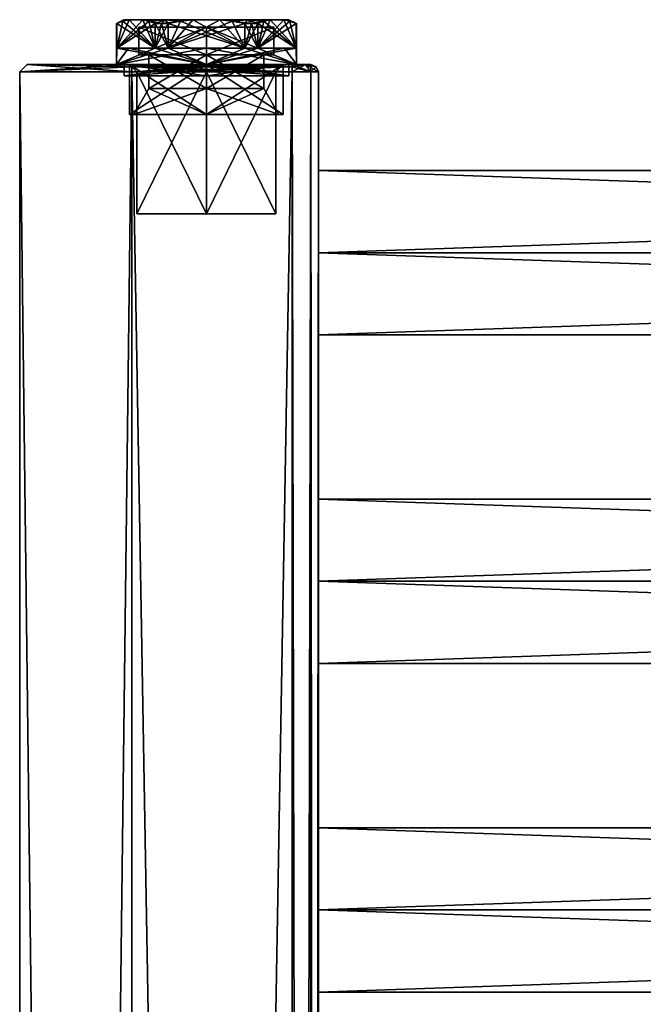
# Model space of a CAD drawing. Extents: x -200 to 200, y -702 to 625.
# Tile 210 of 256: x -200 to -116, y 493 to 625. Entities that reach past the tile are written whole.
import ezdxf

# ---------------------------------------------------------------- set-up
doc = ezdxf.new("R2010")
doc.units = 0
doc.header["$LTSCALE"] = 4.479492
for name, color, linetype in [('5200', 7, 'CONTINUOUS'), ('5201', 7, 'CONTINUOUS'), ('5202', 7, 'CONTINUOUS'), ('5203', 7, 'CONTINUOUS'), ('5204', 7, 'CONTINUOUS'), ('5205', 7, 'CONTINUOUS'), ('5206', 7, 'CONTINUOUS'), ('5207', 7, 'CONTINUOUS'), ('5208', 7, 'CONTINUOUS'), ('5209', 7, 'CONTINUOUS'), ('5210', 7, 'CONTINUOUS'), ('5211', 7, 'CONTINUOUS'), ('5212', 7, 'CONTINUOUS'), ('5213', 7, 'CONTINUOUS'), ('5214', 7, 'CONTINUOUS'), ('5215', 7, 'CONTINUOUS'), ('5216', 7, 'CONTINUOUS'), ('5217', 7, 'CONTINUOUS'), ('5218', 7, 'CONTINUOUS'), ('5219', 7, 'CONTINUOUS'), ('5220', 7, 'CONTINUOUS'), ('5221', 7, 'CONTINUOUS'), ('5222', 7, 'CONTINUOUS'), ('5223', 7, 'CONTINUOUS'), ('5224', 7, 'CONTINUOUS'), ('5225', 7, 'CONTINUOUS'), ('5226', 7, 'CONTINUOUS'), ('863', 7, 'CONTINUOUS'), ('864', 7, 'CONTINUOUS'), ('875', 7, 'CONTINUOUS'), ('876', 7, 'CONTINUOUS'), ('877', 7, 'CONTINUOUS'), ('878', 7, 'CONTINUOUS'), ('879', 7, 'CONTINUOUS'), ('880', 7, 'CONTINUOUS'), ('906', 7, 'CONTINUOUS'), ('907', 7, 'CONTINUOUS'), ('908', 7, 'CONTINUOUS'), ('909', 7, 'CONTINUOUS'), ('910', 7, 'CONTINUOUS'), ('911', 7, 'CONTINUOUS'), ('912', 7, 'CONTINUOUS'), ('913', 7, 'CONTINUOUS'), ('917', 7, 'CONTINUOUS'), ('918', 7, 'CONTINUOUS'), ('919', 7, 'CONTINUOUS'), ('953', 7, 'CONTINUOUS'), ('954', 7, 'CONTINUOUS'), ('955', 7, 'CONTINUOUS'), ('956', 7, 'CONTINUOUS'), ('957', 7, 'CONTINUOUS')]:
    doc.layers.add(name, color=color, linetype=linetype)

msp = doc.modelspace()

# ---------------------------------------------------------------- linework, layer by layer
at = {"layer": '5200', "color": 7, "linetype": 'CONTINUOUS'}
for points in [[(-175, 616, 7.7), (-182.7, 616), (-175, 620.5, 7.7), (-175, 616, 7.7)], [(-175, 620.5, 7.7), (-182.7, 616), (-182.7, 620.5), (-175, 620.5, 7.7)], [(-167.3, 616), (-175, 616, 7.7), (-167.3, 620.5), (-167.3, 616)], [(-167.3, 620.5), (-175, 616, 7.7), (-175, 620.5, 7.7), (-167.3, 620.5)]]:
    msp.add_3dface(points, dxfattribs=at)
at = {"layer": '5201', "color": 7, "linetype": 'CONTINUOUS'}
for points in [[(-185.28, 612.5), (-175, 612.5, -10.28), (-184.7, 612.5), (-185.28, 612.5)], [(-175, 612.5, 10.28), (-185.28, 612.5), (-175, 612.5, 9.7), (-175, 612.5, 10.28)], [(-185.28, 612.5), (-184.7, 612.5), (-175, 612.5, 9.7), (-185.28, 612.5)], [(-184.7, 612.5), (-175, 612.5, -10.28), (-175, 612.5, -9.7), (-184.7, 612.5)], [(-175, 612.5, -10.28), (-164.72, 612.5), (-175, 612.5, -9.7), (-175, 612.5, -10.28)], [(-164.72, 612.5), (-175, 612.5, 10.28), (-165.3, 612.5), (-164.72, 612.5)], [(-175, 612.5, -9.7), (-164.72, 612.5), (-165.3, 612.5), (-175, 612.5, -9.7)], [(-165.3, 612.5), (-175, 612.5, 10.28), (-175, 612.5, 9.7), (-165.3, 612.5)]]:
    msp.add_3dface(points, dxfattribs=at)
at = {"layer": '5202', "color": 7, "linetype": 'CONTINUOUS'}
for points in [[(-185.28, 612.5), (-175, 612.5, 10.28), (-185.28, 619.2), (-185.28, 612.5)], [(-185.28, 619.2), (-175, 612.5, 10.28), (-175, 619.2, 10.28), (-185.28, 619.2)], [(-175, 619.2, 10.28), (-164.72, 612.5), (-164.72, 619.2), (-175, 619.2, 10.28)], [(-175, 612.5, 10.28), (-164.72, 612.5), (-175, 619.2, 10.28), (-175, 612.5, 10.28)]]:
    msp.add_3dface(points, dxfattribs=at)
at = {"layer": '5203', "color": 7, "linetype": 'CONTINUOUS'}
for points in [[(-187.05, 619.2), (-175, 619.2, 10.28), (-175, 619.2, 12.05), (-187.05, 619.2)], [(-175, 619.2, -12.05), (-185.28, 619.2), (-187.05, 619.2), (-175, 619.2, -12.05)], [(-185.28, 619.2), (-175, 619.2, 10.28), (-187.05, 619.2), (-185.28, 619.2)], [(-185.28, 619.2), (-175, 619.2, -12.05), (-175, 619.2, -10.28), (-185.28, 619.2)], [(-175, 619.2, -12.05), (-162.95, 619.2), (-175, 619.2, -10.28), (-175, 619.2, -12.05)], [(-162.95, 619.2), (-164.72, 619.2), (-175, 619.2, -10.28), (-162.95, 619.2)], [(-164.72, 619.2), (-162.95, 619.2), (-175, 619.2, 12.05), (-164.72, 619.2)], [(-175, 619.2, 10.28), (-164.72, 619.2), (-175, 619.2, 12.05), (-175, 619.2, 10.28)]]:
    msp.add_3dface(points, dxfattribs=at)
at = {"layer": '5204', "color": 7, "linetype": 'CONTINUOUS'}
for points in [[(-187.04, 624.7, 0.5), (-187.05, 624.7), (-187.01, 621.4, 1), (-187.04, 624.7, 0.5)], [(-187.05, 624.7), (-187.05, 619.2), (-187.01, 621.4, 1), (-187.05, 624.7)], [(-187.01, 624.7, 1), (-187.04, 624.7, 0.5), (-187.01, 621.4, 1), (-187.01, 624.7, 1)], [(-181.87, 624.7, 9.9), (-181.87, 621.4, 9.9), (-180.14, 621.4, 10.9), (-181.87, 624.7, 9.9)], [(-181.03, 624.7, 10.44), (-181.87, 624.7, 9.9), (-180.14, 621.4, 10.9), (-181.03, 624.7, 10.44)], [(-180.14, 624.7, 10.9), (-181.03, 624.7, 10.44), (-180.14, 621.4, 10.9), (-180.14, 624.7, 10.9)], [(-168.97, 624.7, 10.44), (-169.86, 624.7, 10.9), (-168.13, 621.4, 9.9), (-168.97, 624.7, 10.44)], [(-169.86, 624.7, 10.9), (-169.86, 621.4, 10.9), (-168.13, 621.4, 9.9), (-169.86, 624.7, 10.9)], [(-168.13, 624.7, 9.9), (-168.97, 624.7, 10.44), (-168.13, 621.4, 9.9), (-168.13, 624.7, 9.9)], [(-162.99, 624.7, 1), (-162.95, 619.2), (-162.96, 624.7, 0.5), (-162.99, 624.7, 1)], [(-162.99, 621.4, 1), (-162.95, 619.2), (-162.99, 624.7, 1), (-162.99, 621.4, 1)], [(-162.95, 619.2), (-162.95, 624.7), (-162.96, 624.7, 0.5), (-162.95, 619.2)], [(-187.05, 619.2), (-175, 619.2, 12.05), (-187.01, 621.4, 1), (-187.05, 619.2)], [(-187.01, 621.4, 1), (-175, 619.2, 12.05), (-185.44, 621.4, 6.03), (-187.01, 621.4, 1)], [(-185.44, 621.4, 6.03), (-175, 619.2, 12.05), (-181.87, 621.4, 9.9), (-185.44, 621.4, 6.03)], [(-181.87, 621.4, 9.9), (-175, 619.2, 12.05), (-180.14, 621.4, 10.9), (-181.87, 621.4, 9.9)], [(-180.14, 621.4, 10.9), (-175, 619.2, 12.05), (-175, 621.4, 12.05), (-180.14, 621.4, 10.9)], [(-175, 621.4, 12.05), (-162.95, 619.2), (-169.86, 621.4, 10.9), (-175, 621.4, 12.05)], [(-175, 619.2, 12.05), (-162.95, 619.2), (-175, 621.4, 12.05), (-175, 619.2, 12.05)], [(-169.86, 621.4, 10.9), (-162.95, 619.2), (-168.13, 621.4, 9.9), (-169.86, 621.4, 10.9)], [(-168.13, 621.4, 9.9), (-162.95, 619.2), (-164.56, 621.4, 6.03), (-168.13, 621.4, 9.9)], [(-164.56, 621.4, 6.03), (-162.95, 619.2), (-162.99, 621.4, 1), (-164.56, 621.4, 6.03)]]:
    msp.add_3dface(points, dxfattribs=at)
at = {"layer": '5205', "color": 7, "linetype": 'CONTINUOUS'}
for points in [[(-186.05, 625.2), (-185.35, 625.2, 3.88), (-185.35, 625.2, -3.88), (-186.05, 625.2)], [(-185.35, 625.2, 3.88), (-183.53, 625.2, 7.02), (-185.35, 625.2, -3.88), (-185.35, 625.2, 3.88)], [(-185.35, 625.2, -3.88), (-183.53, 625.2, 7.02), (-183.53, 625.2, -7.02), (-185.35, 625.2, -3.88)], [(-183.53, 625.2, 7.02), (-180.52, 625.2, 9.57), (-183.53, 625.2, -7.02), (-183.53, 625.2, 7.02)], [(-183.53, 625.2, -7.02), (-180.52, 625.2, 9.57), (-180.52, 625.2, -9.57), (-183.53, 625.2, -7.02)], [(-180.52, 625.2, -9.57), (-176.81, 625.2, 10.9), (-176.81, 625.2, -10.9), (-180.52, 625.2, -9.57)], [(-180.52, 625.2, 9.57), (-176.81, 625.2, 10.9), (-180.52, 625.2, -9.57), (-180.52, 625.2, 9.57)], [(-176.81, 625.2, -10.9), (-173.19, 625.2, 10.9), (-173.19, 625.2, -10.9), (-176.81, 625.2, -10.9)], [(-176.81, 625.2, 10.9), (-173.19, 625.2, 10.9), (-176.81, 625.2, -10.9), (-176.81, 625.2, 10.9)], [(-173.19, 625.2, 10.9), (-169.48, 625.2, 9.57), (-173.19, 625.2, -10.9), (-173.19, 625.2, 10.9)], [(-173.19, 625.2, -10.9), (-169.48, 625.2, 9.57), (-169.48, 625.2, -9.57), (-173.19, 625.2, -10.9)], [(-169.48, 625.2, 9.57), (-166.47, 625.2, 7.02), (-169.48, 625.2, -9.57), (-169.48, 625.2, 9.57)], [(-169.48, 625.2, -9.57), (-166.47, 625.2, 7.02), (-166.47, 625.2, -7.02), (-169.48, 625.2, -9.57)], [(-166.47, 625.2, 7.02), (-164.65, 625.2, 3.88), (-166.47, 625.2, -7.02), (-166.47, 625.2, 7.02)], [(-166.47, 625.2, -7.02), (-164.65, 625.2, 3.88), (-164.65, 625.2, -3.88), (-166.47, 625.2, -7.02)], [(-164.65, 625.2, -3.88), (-164.65, 625.2, 3.88), (-163.95, 625.2), (-164.65, 625.2, -3.88)]]:
    msp.add_3dface(points, dxfattribs=at)
at = {"layer": '5206', "color": 7, "linetype": 'CONTINUOUS'}
for points in [[(-175, 624.2, -9.05), (-165.95, 624.2), (-184.05, 624.2), (-175, 624.2, -9.05)], [(-184.05, 624.2), (-165.95, 624.2), (-175, 624.2, 9.05), (-184.05, 624.2)]]:
    msp.add_3dface(points, dxfattribs=at)
at = {"layer": '5207', "color": 7, "linetype": 'CONTINUOUS'}
for points in [[(-182.7, 620.5), (-182.7, 616), (-175, 616, -7.7), (-182.7, 620.5)], [(-175, 620.5, -7.7), (-182.7, 620.5), (-175, 616, -7.7), (-175, 620.5, -7.7)], [(-167.3, 616), (-175, 620.5, -7.7), (-175, 616, -7.7), (-167.3, 616)], [(-167.3, 616), (-167.3, 620.5), (-175, 620.5, -7.7), (-167.3, 616)]]:
    msp.add_3dface(points, dxfattribs=at)
at = {"layer": '5208', "color": 7, "linetype": 'CONTINUOUS'}
for points in [[(-175, 612.5, -10.28), (-185.28, 612.5), (-175, 619.2, -10.28), (-175, 612.5, -10.28)], [(-185.28, 612.5), (-185.28, 619.2), (-175, 619.2, -10.28), (-185.28, 612.5)], [(-164.72, 619.2), (-175, 612.5, -10.28), (-175, 619.2, -10.28), (-164.72, 619.2)], [(-164.72, 612.5), (-175, 612.5, -10.28), (-164.72, 619.2), (-164.72, 612.5)]]:
    msp.add_3dface(points, dxfattribs=at)
at = {"layer": '5209', "color": 7, "linetype": 'CONTINUOUS'}
for points in [[(-187.05, 619.2), (-187.05, 624.7), (-187.04, 624.7, -0.5), (-187.05, 619.2)], [(-187.01, 621.4, -1), (-187.05, 619.2), (-187.01, 624.7, -1), (-187.01, 621.4, -1)], [(-187.01, 624.7, -1), (-187.05, 619.2), (-187.04, 624.7, -0.5), (-187.01, 624.7, -1)], [(-181.03, 624.7, -10.44), (-180.14, 624.7, -10.9), (-181.87, 621.4, -9.9), (-181.03, 624.7, -10.44)], [(-181.87, 624.7, -9.9), (-181.03, 624.7, -10.44), (-181.87, 621.4, -9.9), (-181.87, 624.7, -9.9)], [(-180.14, 624.7, -10.9), (-180.14, 621.4, -10.9), (-181.87, 621.4, -9.9), (-180.14, 624.7, -10.9)], [(-169.86, 624.7, -10.9), (-168.97, 624.7, -10.44), (-169.86, 621.4, -10.9), (-169.86, 624.7, -10.9)], [(-168.97, 624.7, -10.44), (-168.13, 624.7, -9.9), (-169.86, 621.4, -10.9), (-168.97, 624.7, -10.44)], [(-168.13, 624.7, -9.9), (-168.13, 621.4, -9.9), (-169.86, 621.4, -10.9), (-168.13, 624.7, -9.9)], [(-162.96, 624.7, -0.5), (-162.95, 624.7), (-162.99, 621.4, -1), (-162.96, 624.7, -0.5)], [(-162.95, 624.7), (-162.95, 619.2), (-162.99, 621.4, -1), (-162.95, 624.7)], [(-162.99, 624.7, -1), (-162.96, 624.7, -0.5), (-162.99, 621.4, -1), (-162.99, 624.7, -1)], [(-175, 619.2, -12.05), (-187.05, 619.2), (-175, 621.4, -12.05), (-175, 619.2, -12.05)], [(-185.44, 621.4, -6.03), (-187.05, 619.2), (-187.01, 621.4, -1), (-185.44, 621.4, -6.03)], [(-181.87, 621.4, -9.9), (-187.05, 619.2), (-185.44, 621.4, -6.03), (-181.87, 621.4, -9.9)], [(-180.14, 621.4, -10.9), (-187.05, 619.2), (-181.87, 621.4, -9.9), (-180.14, 621.4, -10.9)], [(-175, 621.4, -12.05), (-187.05, 619.2), (-180.14, 621.4, -10.9), (-175, 621.4, -12.05)], [(-169.86, 621.4, -10.9), (-175, 619.2, -12.05), (-175, 621.4, -12.05), (-169.86, 621.4, -10.9)], [(-168.13, 621.4, -9.9), (-175, 619.2, -12.05), (-169.86, 621.4, -10.9), (-168.13, 621.4, -9.9)], [(-164.56, 621.4, -6.03), (-175, 619.2, -12.05), (-168.13, 621.4, -9.9), (-164.56, 621.4, -6.03)], [(-162.99, 621.4, -1), (-175, 619.2, -12.05), (-164.56, 621.4, -6.03), (-162.99, 621.4, -1)], [(-162.95, 619.2), (-175, 619.2, -12.05), (-162.99, 621.4, -1), (-162.95, 619.2)]]:
    msp.add_3dface(points, dxfattribs=at)
at = {"layer": '5210', "color": 7, "linetype": 'CONTINUOUS'}
for points in [[(-187.01, 621.4, 1), (-185.44, 621.4, 6.03), (-181.87, 621.4, 9.9), (-187.01, 621.4, 1)], [(-181.87, 621.4, -9.9), (-185.44, 621.4, -6.03), (-187.01, 621.4, -1), (-181.87, 621.4, -9.9)], [(-180.14, 621.4, 10.9), (-175, 621.4, 12.05), (-169.86, 621.4, 10.9), (-180.14, 621.4, 10.9)], [(-169.86, 621.4, -10.9), (-175, 621.4, -12.05), (-180.14, 621.4, -10.9), (-169.86, 621.4, -10.9)], [(-162.99, 621.4, -1), (-164.56, 621.4, -6.03), (-168.13, 621.4, -9.9), (-162.99, 621.4, -1)], [(-168.13, 621.4, 9.9), (-164.56, 621.4, 6.03), (-162.99, 621.4, 1), (-168.13, 621.4, 9.9)]]:
    msp.add_3dface(points, dxfattribs=at)
at = {"layer": '5211', "color": 7, "linetype": 'CONTINUOUS'}
for points in [[(-176.81, 625.2, -10.9), (-173.19, 625.2, -10.9), (-180.14, 621.4, -10.9), (-176.81, 625.2, -10.9)], [(-176.81, 625.2, -10.9), (-180.14, 621.4, -10.9), (-178.47, 625.01, -10.9), (-176.81, 625.2, -10.9)], [(-180.14, 621.4, -10.9), (-173.19, 625.2, -10.9), (-171.53, 625.01, -10.9), (-180.14, 621.4, -10.9)], [(-180.14, 621.4, -10.9), (-180.14, 624.7, -10.9), (-178.47, 625.01, -10.9), (-180.14, 621.4, -10.9)], [(-169.86, 624.7, -10.9), (-180.14, 621.4, -10.9), (-171.53, 625.01, -10.9), (-169.86, 624.7, -10.9)], [(-169.86, 624.7, -10.9), (-169.86, 621.4, -10.9), (-180.14, 621.4, -10.9), (-169.86, 624.7, -10.9)]]:
    msp.add_3dface(points, dxfattribs=at)
at = {"layer": '5212', "color": 7, "linetype": 'CONTINUOUS'}
for points in [[(-166.47, 625.2, -7.02), (-164.65, 625.2, -3.88), (-168.13, 621.4, -9.9), (-166.47, 625.2, -7.02)], [(-168.13, 621.4, -9.9), (-164.65, 625.2, -3.88), (-163.83, 625.01, -2.45), (-168.13, 621.4, -9.9)], [(-166.47, 625.2, -7.02), (-168.13, 621.4, -9.9), (-167.29, 625.01, -8.45), (-166.47, 625.2, -7.02)], [(-162.99, 624.7, -1), (-168.13, 621.4, -9.9), (-163.83, 625.01, -2.45), (-162.99, 624.7, -1)], [(-168.13, 621.4, -9.9), (-168.13, 624.7, -9.9), (-167.29, 625.01, -8.45), (-168.13, 621.4, -9.9)], [(-162.99, 624.7, -1), (-162.99, 621.4, -1), (-168.13, 621.4, -9.9), (-162.99, 624.7, -1)]]:
    msp.add_3dface(points, dxfattribs=at)
at = {"layer": '5213', "color": 7, "linetype": 'CONTINUOUS'}
for points in [[(-168.13, 624.7, 9.9), (-162.99, 621.4, 1), (-167.29, 625.01, 8.45), (-168.13, 624.7, 9.9)], [(-162.99, 621.4, 1), (-166.47, 625.2, 7.02), (-167.29, 625.01, 8.45), (-162.99, 621.4, 1)], [(-162.99, 621.4, 1), (-164.65, 625.2, 3.88), (-166.47, 625.2, 7.02), (-162.99, 621.4, 1)], [(-164.65, 625.2, 3.88), (-162.99, 621.4, 1), (-163.83, 625.01, 2.45), (-164.65, 625.2, 3.88)], [(-162.99, 621.4, 1), (-162.99, 624.7, 1), (-163.83, 625.01, 2.45), (-162.99, 621.4, 1)], [(-168.13, 624.7, 9.9), (-168.13, 621.4, 9.9), (-162.99, 621.4, 1), (-168.13, 624.7, 9.9)]]:
    msp.add_3dface(points, dxfattribs=at)
at = {"layer": '5214', "color": 7, "linetype": 'CONTINUOUS'}
for points in [[(-180.14, 624.7, 10.9), (-169.86, 621.4, 10.9), (-178.47, 625.01, 10.9), (-180.14, 624.7, 10.9)], [(-169.86, 621.4, 10.9), (-176.81, 625.2, 10.9), (-178.47, 625.01, 10.9), (-169.86, 621.4, 10.9)], [(-169.86, 621.4, 10.9), (-173.19, 625.2, 10.9), (-176.81, 625.2, 10.9), (-169.86, 621.4, 10.9)], [(-173.19, 625.2, 10.9), (-169.86, 621.4, 10.9), (-171.53, 625.01, 10.9), (-173.19, 625.2, 10.9)], [(-169.86, 621.4, 10.9), (-169.86, 624.7, 10.9), (-171.53, 625.01, 10.9), (-169.86, 621.4, 10.9)], [(-180.14, 624.7, 10.9), (-180.14, 621.4, 10.9), (-169.86, 621.4, 10.9), (-180.14, 624.7, 10.9)]]:
    msp.add_3dface(points, dxfattribs=at)
at = {"layer": '5215', "color": 7, "linetype": 'CONTINUOUS'}
for points in [[(-187.01, 624.7, 1), (-181.87, 621.4, 9.9), (-186.17, 625.01, 2.45), (-187.01, 624.7, 1)], [(-181.87, 621.4, 9.9), (-185.35, 625.2, 3.88), (-186.17, 625.01, 2.45), (-181.87, 621.4, 9.9)], [(-181.87, 621.4, 9.9), (-183.53, 625.2, 7.02), (-185.35, 625.2, 3.88), (-181.87, 621.4, 9.9)], [(-183.53, 625.2, 7.02), (-181.87, 621.4, 9.9), (-182.71, 625.01, 8.45), (-183.53, 625.2, 7.02)], [(-181.87, 621.4, 9.9), (-181.87, 624.7, 9.9), (-182.71, 625.01, 8.45), (-181.87, 621.4, 9.9)], [(-187.01, 624.7, 1), (-187.01, 621.4, 1), (-181.87, 621.4, 9.9), (-187.01, 624.7, 1)]]:
    msp.add_3dface(points, dxfattribs=at)
at = {"layer": '5216', "color": 7, "linetype": 'CONTINUOUS'}
for points in [[(-185.35, 625.2, -3.88), (-183.53, 625.2, -7.02), (-187.01, 621.4, -1), (-185.35, 625.2, -3.88)], [(-185.35, 625.2, -3.88), (-187.01, 621.4, -1), (-186.17, 625.01, -2.45), (-185.35, 625.2, -3.88)], [(-187.01, 621.4, -1), (-183.53, 625.2, -7.02), (-182.71, 625.01, -8.45), (-187.01, 621.4, -1)], [(-187.01, 621.4, -1), (-187.01, 624.7, -1), (-186.17, 625.01, -2.45), (-187.01, 621.4, -1)], [(-181.87, 624.7, -9.9), (-187.01, 621.4, -1), (-182.71, 625.01, -8.45), (-181.87, 624.7, -9.9)], [(-181.87, 624.7, -9.9), (-181.87, 621.4, -9.9), (-187.01, 621.4, -1), (-181.87, 624.7, -9.9)]]:
    msp.add_3dface(points, dxfattribs=at)
at = {"layer": '5217', "color": 7, "linetype": 'CONTINUOUS'}
for points in [[(-175, 619.2, 11.03), (-163.97, 617.7), (-163.97, 619.2), (-175, 619.2, 11.03)], [(-163.97, 619.2), (-175, 617.7, -11.03), (-175, 618.45, -11.78), (-163.97, 619.2)], [(-175, 618.45, 11.78), (-163.97, 617.7), (-175, 619.2, 11.03), (-175, 618.45, 11.78)], [(-175, 619.2, -11.03), (-163.97, 619.2), (-175, 618.45, -11.78), (-175, 619.2, -11.03)], [(-163.97, 617.7), (-175, 617.7, -11.03), (-163.97, 619.2), (-163.97, 617.7)], [(-175, 617.7, 11.03), (-163.97, 617.7), (-175, 618.45, 11.78), (-175, 617.7, 11.03)]]:
    msp.add_3dface(points, dxfattribs=at)
at = {"layer": '5218', "color": 7, "linetype": 'CONTINUOUS'}
for points in [[(-175, 619.2, 11.03), (-163.97, 619.2), (-175, 618.45, 10.28), (-175, 619.2, 11.03)], [(-163.97, 617.7), (-175, 617.7, 11.03), (-163.97, 619.2), (-163.97, 617.7)], [(-163.97, 617.7), (-163.97, 619.2), (-175, 619.2, -11.03), (-163.97, 617.7)], [(-163.97, 617.7), (-175, 619.2, -11.03), (-175, 618.45, -10.28), (-163.97, 617.7)], [(-163.97, 619.2), (-175, 617.7, 11.03), (-175, 618.45, 10.28), (-163.97, 619.2)], [(-175, 617.7, -11.03), (-163.97, 617.7), (-175, 618.45, -10.28), (-175, 617.7, -11.03)]]:
    msp.add_3dface(points, dxfattribs=at)
at = {"layer": '5219', "color": 7, "linetype": 'CONTINUOUS'}
for points in [[(-186.03, 619.2), (-175, 619.2, -11.03), (-186.03, 617.7), (-186.03, 619.2)], [(-175, 617.7, 11.03), (-175, 618.45, 11.78), (-186.03, 619.2), (-175, 617.7, 11.03)], [(-175, 619.2, -11.03), (-175, 618.45, -11.78), (-186.03, 617.7), (-175, 619.2, -11.03)], [(-175, 617.7, 11.03), (-186.03, 619.2), (-186.03, 617.7), (-175, 617.7, 11.03)], [(-175, 618.45, 11.78), (-175, 619.2, 11.03), (-186.03, 619.2), (-175, 618.45, 11.78)], [(-175, 618.45, -11.78), (-175, 617.7, -11.03), (-186.03, 617.7), (-175, 618.45, -11.78)]]:
    msp.add_3dface(points, dxfattribs=at)
at = {"layer": '5220', "color": 7, "linetype": 'CONTINUOUS'}
for points in [[(-175, 618.45, -10.28), (-175, 619.2, -11.03), (-186.03, 619.2), (-175, 618.45, -10.28)], [(-186.03, 619.2), (-175, 619.2, 11.03), (-186.03, 617.7), (-186.03, 619.2)], [(-175, 619.2, 11.03), (-175, 618.45, 10.28), (-186.03, 617.7), (-175, 619.2, 11.03)], [(-175, 617.7, -11.03), (-186.03, 619.2), (-186.03, 617.7), (-175, 617.7, -11.03)], [(-175, 617.7, -11.03), (-175, 618.45, -10.28), (-186.03, 619.2), (-175, 617.7, -11.03)], [(-175, 618.45, 10.28), (-175, 617.7, 11.03), (-186.03, 617.7), (-175, 618.45, 10.28)]]:
    msp.add_3dface(points, dxfattribs=at)
at = {"layer": '5221', "color": 7, "linetype": 'CONTINUOUS'}
for points in [[(-182.7, 616), (-184.7, 612.5), (-175, 612.5, -9.7), (-182.7, 616)], [(-182.7, 616), (-175, 612.5, -9.7), (-175, 616, -7.7), (-182.7, 616)], [(-165.3, 612.5), (-167.3, 616), (-175, 616, -7.7), (-165.3, 612.5)], [(-175, 612.5, -9.7), (-165.3, 612.5), (-175, 616, -7.7), (-175, 612.5, -9.7)]]:
    msp.add_3dface(points, dxfattribs=at)
at = {"layer": '5222', "color": 7, "linetype": 'CONTINUOUS'}
for points in [[(-184.7, 612.5), (-175, 616, 7.7), (-175, 612.5, 9.7), (-184.7, 612.5)], [(-182.7, 616), (-175, 616, 7.7), (-184.7, 612.5), (-182.7, 616)], [(-167.3, 616), (-165.3, 612.5), (-175, 612.5, 9.7), (-167.3, 616)], [(-175, 616, 7.7), (-167.3, 616), (-175, 612.5, 9.7), (-175, 616, 7.7)]]:
    msp.add_3dface(points, dxfattribs=at)
at = {"layer": '5223', "color": 7, "linetype": 'CONTINUOUS'}
for points in [[(-184.05, 620.5), (-175, 624.2, 9.05), (-175, 620.5, 9.05), (-184.05, 620.5)], [(-184.05, 624.2), (-175, 624.2, 9.05), (-184.05, 620.5), (-184.05, 624.2)], [(-175, 624.2, 9.05), (-165.95, 624.2), (-175, 620.5, 9.05), (-175, 624.2, 9.05)], [(-175, 620.5, 9.05), (-165.95, 624.2), (-165.95, 620.5), (-175, 620.5, 9.05)]]:
    msp.add_3dface(points, dxfattribs=at)
at = {"layer": '5224', "color": 7, "linetype": 'CONTINUOUS'}
for points in [[(-175, 620.5, -9.05), (-184.05, 620.5), (-175, 620.5, -7.7), (-175, 620.5, -9.05)], [(-184.05, 620.5), (-182.7, 620.5), (-175, 620.5, -7.7), (-184.05, 620.5)], [(-182.7, 620.5), (-184.05, 620.5), (-175, 620.5, 9.05), (-182.7, 620.5)], [(-175, 620.5, 7.7), (-182.7, 620.5), (-175, 620.5, 9.05), (-175, 620.5, 7.7)], [(-167.3, 620.5), (-175, 620.5, 7.7), (-165.95, 620.5), (-167.3, 620.5)], [(-175, 620.5, 7.7), (-175, 620.5, 9.05), (-165.95, 620.5), (-175, 620.5, 7.7)], [(-167.3, 620.5), (-175, 620.5, -9.05), (-175, 620.5, -7.7), (-167.3, 620.5)], [(-167.3, 620.5), (-165.95, 620.5), (-175, 620.5, -9.05), (-167.3, 620.5)]]:
    msp.add_3dface(points, dxfattribs=at)
at = {"layer": '5225', "color": 7, "linetype": 'CONTINUOUS'}
for points in [[(-175, 624.2, -9.05), (-184.05, 624.2), (-175, 620.5, -9.05), (-175, 624.2, -9.05)], [(-184.05, 624.2), (-184.05, 620.5), (-175, 620.5, -9.05), (-184.05, 624.2)], [(-165.95, 624.2), (-175, 624.2, -9.05), (-165.95, 620.5), (-165.95, 624.2)], [(-165.95, 620.5), (-175, 624.2, -9.05), (-175, 620.5, -9.05), (-165.95, 620.5)]]:
    msp.add_3dface(points, dxfattribs=at)
at = {"layer": '5226', "color": 7, "linetype": 'CONTINUOUS'}
for points in [[(-187.05, 624.7), (-186.05, 625.2), (-186.17, 625.01, -2.45), (-187.05, 624.7)], [(-187.05, 624.7), (-187.04, 624.7, 0.5), (-186.05, 625.2), (-187.05, 624.7)], [(-187.04, 624.7, -0.5), (-187.05, 624.7), (-186.17, 625.01, -2.45), (-187.04, 624.7, -0.5)], [(-187.04, 624.7, 0.5), (-187.01, 624.7, 1), (-186.05, 625.2), (-187.04, 624.7, 0.5)], [(-187.01, 624.7, -1), (-187.04, 624.7, -0.5), (-186.17, 625.01, -2.45), (-187.01, 624.7, -1)], [(-186.05, 625.2), (-187.01, 624.7, 1), (-186.17, 625.01, 2.45), (-186.05, 625.2)], [(-186.05, 625.2), (-185.35, 625.2, -3.88), (-186.17, 625.01, -2.45), (-186.05, 625.2)], [(-185.35, 625.2, 3.88), (-186.05, 625.2), (-186.17, 625.01, 2.45), (-185.35, 625.2, 3.88)], [(-183.53, 625.2, -7.02), (-180.52, 625.2, -9.57), (-182.71, 625.01, -8.45), (-183.53, 625.2, -7.02)], [(-180.52, 625.2, 9.57), (-183.53, 625.2, 7.02), (-182.71, 625.01, 8.45), (-180.52, 625.2, 9.57)], [(-181.03, 624.7, 10.44), (-180.52, 625.2, 9.57), (-182.71, 625.01, 8.45), (-181.03, 624.7, 10.44)], [(-180.52, 625.2, -9.57), (-181.87, 624.7, -9.9), (-182.71, 625.01, -8.45), (-180.52, 625.2, -9.57)], [(-181.87, 624.7, 9.9), (-181.03, 624.7, 10.44), (-182.71, 625.01, 8.45), (-181.87, 624.7, 9.9)], [(-180.52, 625.2, -9.57), (-181.03, 624.7, -10.44), (-181.87, 624.7, -9.9), (-180.52, 625.2, -9.57)], [(-181.03, 624.7, 10.44), (-180.14, 624.7, 10.9), (-180.52, 625.2, 9.57), (-181.03, 624.7, 10.44)], [(-181.03, 624.7, -10.44), (-180.52, 625.2, -9.57), (-178.47, 625.01, -10.9), (-181.03, 624.7, -10.44)], [(-180.14, 624.7, -10.9), (-181.03, 624.7, -10.44), (-178.47, 625.01, -10.9), (-180.14, 624.7, -10.9)], [(-180.52, 625.2, 9.57), (-180.14, 624.7, 10.9), (-178.47, 625.01, 10.9), (-180.52, 625.2, 9.57)], [(-180.52, 625.2, -9.57), (-176.81, 625.2, -10.9), (-178.47, 625.01, -10.9), (-180.52, 625.2, -9.57)], [(-176.81, 625.2, 10.9), (-180.52, 625.2, 9.57), (-178.47, 625.01, 10.9), (-176.81, 625.2, 10.9)], [(-173.19, 625.2, -10.9), (-169.48, 625.2, -9.57), (-171.53, 625.01, -10.9), (-173.19, 625.2, -10.9)], [(-169.48, 625.2, 9.57), (-173.19, 625.2, 10.9), (-171.53, 625.01, 10.9), (-169.48, 625.2, 9.57)], [(-168.97, 624.7, 10.44), (-169.48, 625.2, 9.57), (-171.53, 625.01, 10.9), (-168.97, 624.7, 10.44)], [(-169.48, 625.2, -9.57), (-169.86, 624.7, -10.9), (-171.53, 625.01, -10.9), (-169.48, 625.2, -9.57)], [(-169.86, 624.7, 10.9), (-168.97, 624.7, 10.44), (-171.53, 625.01, 10.9), (-169.86, 624.7, 10.9)], [(-169.48, 625.2, -9.57), (-168.97, 624.7, -10.44), (-169.86, 624.7, -10.9), (-169.48, 625.2, -9.57)], [(-166.47, 625.2, 7.02), (-169.48, 625.2, 9.57), (-167.29, 625.01, 8.45), (-166.47, 625.2, 7.02)], [(-169.48, 625.2, 9.57), (-168.13, 624.7, 9.9), (-167.29, 625.01, 8.45), (-169.48, 625.2, 9.57)], [(-168.97, 624.7, 10.44), (-168.13, 624.7, 9.9), (-169.48, 625.2, 9.57), (-168.97, 624.7, 10.44)], [(-168.97, 624.7, -10.44), (-169.48, 625.2, -9.57), (-167.29, 625.01, -8.45), (-168.97, 624.7, -10.44)], [(-169.48, 625.2, -9.57), (-166.47, 625.2, -7.02), (-167.29, 625.01, -8.45), (-169.48, 625.2, -9.57)], [(-168.13, 624.7, -9.9), (-168.97, 624.7, -10.44), (-167.29, 625.01, -8.45), (-168.13, 624.7, -9.9)], [(-163.95, 625.2), (-164.65, 625.2, 3.88), (-163.83, 625.01, 2.45), (-163.95, 625.2)], [(-164.65, 625.2, -3.88), (-163.95, 625.2), (-163.83, 625.01, -2.45), (-164.65, 625.2, -3.88)], [(-162.95, 624.7), (-163.95, 625.2), (-163.83, 625.01, 2.45), (-162.95, 624.7)], [(-163.95, 625.2), (-162.95, 624.7), (-162.96, 624.7, -0.5), (-163.95, 625.2)], [(-163.95, 625.2), (-162.99, 624.7, -1), (-163.83, 625.01, -2.45), (-163.95, 625.2)], [(-163.95, 625.2), (-162.96, 624.7, -0.5), (-162.99, 624.7, -1), (-163.95, 625.2)], [(-162.99, 624.7, 1), (-162.96, 624.7, 0.5), (-163.83, 625.01, 2.45), (-162.99, 624.7, 1)], [(-162.96, 624.7, 0.5), (-162.95, 624.7), (-163.83, 625.01, 2.45), (-162.96, 624.7, 0.5)]]:
    msp.add_3dface(points, dxfattribs=at)
at = {"layer": '863', "color": 7, "linetype": 'CONTINUOUS'}
for points in [[(-163.5, -618.2, -15), (-185, 618.2, -15), (-163.5, 618.2, -15), (-163.5, -618.2, -15)], [(-185, -618.2, -15), (-185, 618.2, -15), (-163.5, -618.2, -15), (-185, -618.2, -15)]]:
    msp.add_3dface(points, dxfattribs=at)
at = {"layer": '864', "color": 7, "linetype": 'CONTINUOUS'}
for points in [[(-185, -618.2, 15), (-163.5, 618.2, 15), (-185, 618.2, 15), (-185, -618.2, 15)], [(-163.5, -618.2, 15), (-163.5, 618.2, 15), (-185, -618.2, 15), (-163.5, -618.2, 15)]]:
    msp.add_3dface(points, dxfattribs=at)
at = {"layer": '875', "color": 7, "linetype": 'CONTINUOUS'}
for points in [[(160, 594, -11), (160, 583), (-160, 594, -11), (160, 594, -11)], [(160, 594, 11), (-160, 594, 11), (-160, 583), (160, 594, 11)], [(160, 583), (160, 594, 11), (-160, 583), (160, 583)], [(-160, 594, -11), (160, 583), (-160, 583), (-160, 594, -11)]]:
    msp.add_3dface(points, dxfattribs=at)
at = {"layer": '876', "color": 7, "linetype": 'CONTINUOUS'}
for points in [[(160, 605), (-160, 605), (-160, 594, 11), (160, 605)], [(160, 594, 11), (160, 605), (-160, 594, 11), (160, 594, 11)], [(160, 594, -11), (-160, 594, -11), (-160, 605), (160, 594, -11)], [(160, 605), (160, 594, -11), (-160, 605), (160, 605)]]:
    msp.add_3dface(points, dxfattribs=at)
at = {"layer": '877', "color": 7, "linetype": 'CONTINUOUS'}
for points in [[(160, 550, -11), (160, 539), (-160, 550, -11), (160, 550, -11)], [(160, 550, 11), (-160, 550, 11), (-160, 539), (160, 550, 11)], [(160, 539), (160, 550, 11), (-160, 539), (160, 539)], [(-160, 550, -11), (160, 539), (-160, 539), (-160, 550, -11)]]:
    msp.add_3dface(points, dxfattribs=at)
at = {"layer": '878', "color": 7, "linetype": 'CONTINUOUS'}
for points in [[(160, 561), (-160, 561), (-160, 550, 11), (160, 561)], [(160, 550, 11), (160, 561), (-160, 550, 11), (160, 550, 11)], [(160, 550, -11), (-160, 550, -11), (-160, 561), (160, 550, -11)], [(160, 561), (160, 550, -11), (-160, 561), (160, 561)]]:
    msp.add_3dface(points, dxfattribs=at)
at = {"layer": '879', "color": 7, "linetype": 'CONTINUOUS'}
for points in [[(160, 506, -11), (160, 495), (-160, 506, -11), (160, 506, -11)], [(160, 495), (160, 506, 11), (-160, 495), (160, 495)], [(-160, 506, -11), (160, 495), (-160, 495), (-160, 506, -11)], [(160, 506, 11), (-160, 506, 11), (-160, 495), (160, 506, 11)]]:
    msp.add_3dface(points, dxfattribs=at)
at = {"layer": '880', "color": 7, "linetype": 'CONTINUOUS'}
for points in [[(160, 517), (-160, 517), (-160, 506, 11), (160, 517)], [(160, 517), (160, 506, -11), (-160, 517), (160, 517)], [(160, 506, -11), (-160, 506, -11), (-160, 517), (160, 506, -11)], [(160, 506, 11), (160, 517), (-160, 506, 11), (160, 506, 11)]]:
    msp.add_3dface(points, dxfattribs=at)
at = {"layer": '906', "color": 7, "linetype": 'CONTINUOUS'}
for points in [[(-160, 594, 11), (-160, 618.2, 11.5), (-160, 550, 11), (-160, 594, 11)], [(-160, 550, 11), (-160, 618.2, 11.5), (-160, 506, 11), (-160, 550, 11)], [(-160, 506, 11), (-160, 618.2, 11.5), (-160, 462, 11), (-160, 506, 11)], [(-160, 242, 11), (-160, 618.2, 11.5), (-160, 198, 11), (-160, 242, 11)], [(-160, 198, 11), (-160, 618.2, 11.5), (-160, 66, 11), (-160, 198, 11)], [(-160, 286, 11), (-160, 618.2, 11.5), (-160, 242, 11), (-160, 286, 11)], [(-160, 66, 11), (-160, 618.2, 11.5), (-160, 22, 11), (-160, 66, 11)], [(-160, 330, 11), (-160, 618.2, 11.5), (-160, 286, 11), (-160, 330, 11)], [(-160, 462, 11), (-160, 618.2, 11.5), (-160, 330, 11), (-160, 462, 11)], [(-160, 605), (-160, 618.2, -11.5), (-160, 594, 11), (-160, 605)], [(-160, 618.2, -11.5), (-160, 550, -11), (-160, 506, -11), (-160, 618.2, -11.5)], [(-160, 618.2, -11.5), (-160, 506, -11), (-160, 462, -11), (-160, 618.2, -11.5)], [(-160, 618.2, -11.5), (-160, 618.2, 11.5), (-160, 594, 11), (-160, 618.2, -11.5)], [(-160, 618.2, -11.5), (-160, -22, -11), (-160, -618.2, -11.5), (-160, 618.2, -11.5)], [(-160, 22, -11), (-160, 618.2, -11.5), (-160, 66, -11), (-160, 22, -11)], [(-160, 242, -11), (-160, 618.2, -11.5), (-160, 286, -11), (-160, 242, -11)], [(-160, -22, -11), (-160, 618.2, -11.5), (-160, 22, -11), (-160, -22, -11)], [(-160, 618.2, -11.5), (-160, 198, -11), (-160, 66, -11), (-160, 618.2, -11.5)], [(-160, 198, -11), (-160, 618.2, -11.5), (-160, 242, -11), (-160, 198, -11)], [(-160, 286, -11), (-160, 618.2, -11.5), (-160, 330, -11), (-160, 286, -11)], [(-160, 330, -11), (-160, 618.2, -11.5), (-160, 462, -11), (-160, 330, -11)], [(-160, 594, -11), (-160, 618.2, -11.5), (-160, 605), (-160, 594, -11)], [(-160, 618.2, -11.5), (-160, 594, -11), (-160, 550, -11), (-160, 618.2, -11.5)], [(-160, -618.2, 11.5), (-160, 22, 11), (-160, 618.2, 11.5), (-160, -618.2, 11.5)], [(-160, 583), (-160, 594, 11), (-160, 550, 11), (-160, 583)], [(-160, 550, -11), (-160, 594, -11), (-160, 561), (-160, 550, -11)], [(-160, 594, -11), (-160, 583), (-160, 561), (-160, 594, -11)], [(-160, 561), (-160, 583), (-160, 550, 11), (-160, 561)], [(-160, 539), (-160, 550, 11), (-160, 506, 11), (-160, 539)], [(-160, 506, -11), (-160, 550, -11), (-160, 517), (-160, 506, -11)], [(-160, 550, -11), (-160, 539), (-160, 517), (-160, 550, -11)], [(-160, 517), (-160, 539), (-160, 506, 11), (-160, 517)], [(-160, 495), (-160, 506, 11), (-160, 462, 11), (-160, 495)], [(-160, 462, -11), (-160, 506, -11), (-160, 473), (-160, 462, -11)], [(-160, 506, -11), (-160, 495), (-160, 473), (-160, 506, -11)], [(-160, 473), (-160, 495), (-160, 462, 11), (-160, 473)]]:
    msp.add_3dface(points, dxfattribs=at)
at = {"layer": '907', "color": 7, "linetype": 'CONTINUOUS'}
for points in [[(-199, 619.2, 0), (-185, 619.2, 14), (-185.3, 619.2, 0), (-199, 619.2, 0)], [(-185, 619.2, -14), (-199, 619.2, 0), (-185.3, 619.2, 0), (-185, 619.2, -14)], [(-185.3, 619.2, 0), (-185, 619.2, 14), (-175, 619.2, 10.3), (-185.3, 619.2, 0)], [(-175, 619.2, -10.3), (-185, 619.2, -14), (-185.3, 619.2, 0), (-175, 619.2, -10.3)], [(-163.5, 619.2, -14), (-185, 619.2, -14), (-175, 619.2, -10.3), (-163.5, 619.2, -14)], [(-185, 619.2, 14), (-163.5, 619.2, 14), (-175, 619.2, 10.3), (-185, 619.2, 14)], [(-175, 619.2, 10.3), (-163.5, 619.2, 14), (-164.7, 619.2, 0), (-175, 619.2, 10.3)], [(-163.5, 619.2, -14), (-175, 619.2, -10.3), (-164.7, 619.2, 0), (-163.5, 619.2, -14)], [(-163.5, 619.2, 14), (-163.5, 619.2, -14), (-164.7, 619.2, 0), (-163.5, 619.2, 14)], [(-161.73, 619.2, -13.27), (-163.5, 619.2, -14), (-161.73, 619.2, 13.27), (-161.73, 619.2, -13.27)], [(-163.5, 619.2, -14), (-163.5, 619.2, 14), (-161.73, 619.2, 13.27), (-163.5, 619.2, -14)], [(-161, 619.2, 11.5), (-161.73, 619.2, -13.27), (-161.73, 619.2, 13.27), (-161, 619.2, 11.5)], [(-161, 619.2, -11.5), (-161.73, 619.2, -13.27), (-161, 619.2, 11.5), (-161, 619.2, -11.5)]]:
    msp.add_3dface(points, dxfattribs=at)
at = {"layer": '908', "color": 7, "linetype": 'CONTINUOUS'}
for points in [[(-200, -618.2), (-185, -618.2, 15), (-200, 618.2), (-200, -618.2)], [(-185, 618.2, -15), (-185, -618.2, -15), (-200, -618.2), (-185, 618.2, -15)], [(-185, -618.2, 15), (-185, 618.2, 15), (-200, 618.2), (-185, -618.2, 15)], [(-185, 618.2, -15), (-200, -618.2), (-200, 618.2), (-185, 618.2, -15)]]:
    msp.add_3dface(points, dxfattribs=at)
at = {"layer": '909', "color": 7, "linetype": 'CONTINUOUS'}
for points in [[(-163.5, 618.2, 15), (-163.5, -618.2, 15), (-161.03, -618.2, 13.97), (-163.5, 618.2, 15)], [(-163.5, 618.2, 15), (-161.03, -618.2, 13.97), (-161.03, 618.2, 13.97), (-163.5, 618.2, 15)], [(-160, -618.2, 11.5), (-160, 618.2, 11.5), (-161.03, 618.2, 13.97), (-160, -618.2, 11.5)], [(-161.03, -618.2, 13.97), (-160, -618.2, 11.5), (-161.03, 618.2, 13.97), (-161.03, -618.2, 13.97)]]:
    msp.add_3dface(points, dxfattribs=at)
at = {"layer": '910', "color": 7, "linetype": 'CONTINUOUS'}
for points in [[(-163.5, -618.2, -15), (-163.5, 618.2, -15), (-161.03, 618.2, -13.97), (-163.5, -618.2, -15)], [(-161.03, -618.2, -13.97), (-163.5, -618.2, -15), (-161.03, 618.2, -13.97), (-161.03, -618.2, -13.97)], [(-160, 618.2, -11.5), (-161.03, -618.2, -13.97), (-161.03, 618.2, -13.97), (-160, 618.2, -11.5)], [(-160, 618.2, -11.5), (-160, -618.2, -11.5), (-161.03, -618.2, -13.97), (-160, 618.2, -11.5)]]:
    msp.add_3dface(points, dxfattribs=at)
at = {"layer": '911', "color": 7, "linetype": 'CONTINUOUS'}
for points in [[(-163.5, 619.2, 14), (-185, 619.2, 14), (-185, 618.91, 14.71), (-163.5, 619.2, 14)], [(-163.5, 619.2, 14), (-185, 618.91, 14.71), (-163.5, 618.91, 14.71), (-163.5, 619.2, 14)], [(-185, 618.2, 15), (-163.5, 618.2, 15), (-163.5, 618.91, 14.71), (-185, 618.2, 15)], [(-185, 618.91, 14.71), (-185, 618.2, 15), (-163.5, 618.91, 14.71), (-185, 618.91, 14.71)]]:
    msp.add_3dface(points, dxfattribs=at)
at = {"layer": '912', "color": 7, "linetype": 'CONTINUOUS'}
for points in [[(-185, 618.2, 15), (-199, 619.2, 0), (-200, 618.2), (-185, 618.2, 15)], [(-200, 618.2), (-185, 619.2, -14), (-185, 618.91, -14.71), (-200, 618.2)], [(-199, 619.2, 0), (-185, 619.2, -14), (-200, 618.2), (-199, 619.2, 0)], [(-185, 618.2, -15), (-200, 618.2), (-185, 618.91, -14.71), (-185, 618.2, -15)], [(-185, 619.2, 14), (-199, 619.2, 0), (-185, 618.91, 14.71), (-185, 619.2, 14)], [(-199, 619.2, 0), (-185, 618.2, 15), (-185, 618.91, 14.71), (-199, 619.2, 0)]]:
    msp.add_3dface(points, dxfattribs=at)
at = {"layer": '913', "color": 7, "linetype": 'CONTINUOUS'}
for points in [[(-185, 618.91, -14.71), (-185, 619.2, -14), (-163.5, 618.91, -14.71), (-185, 618.91, -14.71)], [(-185, 619.2, -14), (-163.5, 619.2, -14), (-163.5, 618.91, -14.71), (-185, 619.2, -14)], [(-163.5, 618.2, -15), (-185, 618.91, -14.71), (-163.5, 618.91, -14.71), (-163.5, 618.2, -15)], [(-163.5, 618.2, -15), (-185, 618.2, -15), (-185, 618.91, -14.71), (-163.5, 618.2, -15)]]:
    msp.add_3dface(points, dxfattribs=at)
at = {"layer": '917', "color": 7, "linetype": 'CONTINUOUS'}
for points in [[(-161, 619.2, -11.5), (-161, 619.2, 11.5), (-160.29, 618.91, 11.5), (-161, 619.2, -11.5)], [(-160.29, 618.91, -11.5), (-161, 619.2, -11.5), (-160.29, 618.91, 11.5), (-160.29, 618.91, -11.5)], [(-160, 618.2, 11.5), (-160.29, 618.91, -11.5), (-160.29, 618.91, 11.5), (-160, 618.2, 11.5)], [(-160, 618.2, 11.5), (-160, 618.2, -11.5), (-160.29, 618.91, -11.5), (-160, 618.2, 11.5)]]:
    msp.add_3dface(points, dxfattribs=at)
at = {"layer": '918', "color": 7, "linetype": 'CONTINUOUS'}
for points in [[(-163.5, 618.2, -15), (-161.73, 619.2, -13.27), (-161.03, 618.2, -13.97), (-163.5, 618.2, -15)], [(-161.73, 619.2, -13.27), (-163.5, 618.2, -15), (-163.5, 618.91, -14.71), (-161.73, 619.2, -13.27)], [(-163.5, 619.2, -14), (-161.73, 619.2, -13.27), (-163.5, 618.91, -14.71), (-163.5, 619.2, -14)], [(-161.73, 619.2, -13.27), (-161, 619.2, -11.5), (-161.03, 618.2, -13.97), (-161.73, 619.2, -13.27)], [(-161, 619.2, -11.5), (-160.29, 618.91, -11.5), (-161.03, 618.2, -13.97), (-161, 619.2, -11.5)], [(-160.29, 618.91, -11.5), (-160, 618.2, -11.5), (-161.03, 618.2, -13.97), (-160.29, 618.91, -11.5)]]:
    msp.add_3dface(points, dxfattribs=at)
at = {"layer": '919', "color": 7, "linetype": 'CONTINUOUS'}
for points in [[(-161.73, 619.2, 13.27), (-163.5, 619.2, 14), (-161.03, 618.2, 13.97), (-161.73, 619.2, 13.27)], [(-163.5, 619.2, 14), (-163.5, 618.91, 14.71), (-161.03, 618.2, 13.97), (-163.5, 619.2, 14)], [(-163.5, 618.91, 14.71), (-163.5, 618.2, 15), (-161.03, 618.2, 13.97), (-163.5, 618.91, 14.71)], [(-161.73, 619.2, 13.27), (-160, 618.2, 11.5), (-160.29, 618.91, 11.5), (-161.73, 619.2, 13.27)], [(-160, 618.2, 11.5), (-161.73, 619.2, 13.27), (-161.03, 618.2, 13.97), (-160, 618.2, 11.5)], [(-161, 619.2, 11.5), (-161.73, 619.2, 13.27), (-160.29, 618.91, 11.5), (-161, 619.2, 11.5)]]:
    msp.add_3dface(points, dxfattribs=at)
at = {"layer": '953', "color": 7, "linetype": 'CONTINUOUS'}
for points in [[(-184.3, 599.2), (-175, 599.2, 9.3), (-175, 599.2, -9.3), (-184.3, 599.2)], [(-175, 599.2, -9.3), (-175, 599.2, 9.3), (-165.7, 599.2), (-175, 599.2, -9.3)]]:
    msp.add_3dface(points, dxfattribs=at)
at = {"layer": '954', "color": 7, "linetype": 'CONTINUOUS'}
for points in [[(-175, 599.2, -9.3), (-165.7, 599.2), (-175, 618.2, -9.3), (-175, 599.2, -9.3)], [(-175, 618.2, -9.3), (-165.7, 599.2), (-165.7, 618.2), (-175, 618.2, -9.3)], [(-165.7, 599.2), (-175, 599.2, 9.3), (-165.7, 618.2), (-165.7, 599.2)], [(-175, 599.2, 9.3), (-175, 618.2, 9.3), (-165.7, 618.2), (-175, 599.2, 9.3)]]:
    msp.add_3dface(points, dxfattribs=at)
at = {"layer": '955', "color": 7, "linetype": 'CONTINUOUS'}
for points in [[(-175, 599.2, -9.3), (-175, 618.2, -9.3), (-184.3, 618.2), (-175, 599.2, -9.3)], [(-175, 599.2, 9.3), (-184.3, 599.2), (-175, 618.2, 9.3), (-175, 599.2, 9.3)], [(-184.3, 599.2), (-175, 599.2, -9.3), (-184.3, 618.2), (-184.3, 599.2)], [(-175, 618.2, 9.3), (-184.3, 599.2), (-184.3, 618.2), (-175, 618.2, 9.3)]]:
    msp.add_3dface(points, dxfattribs=at)
at = {"layer": '956', "color": 7, "linetype": 'CONTINUOUS'}
for points in [[(-185.3, 619.2, 0), (-175, 618.2, -9.3), (-175, 618.91, -9.59), (-185.3, 619.2, 0)], [(-175, 618.2, -9.3), (-185.3, 619.2, 0), (-184.3, 618.2), (-175, 618.2, -9.3)], [(-185.3, 619.2, 0), (-175, 619.2, 10.3), (-184.3, 618.2), (-185.3, 619.2, 0)], [(-175, 619.2, -10.3), (-185.3, 619.2, 0), (-175, 618.91, -9.59), (-175, 619.2, -10.3)], [(-184.3, 618.2), (-175, 619.2, 10.3), (-175, 618.91, 9.59), (-184.3, 618.2)], [(-175, 618.2, 9.3), (-184.3, 618.2), (-175, 618.91, 9.59), (-175, 618.2, 9.3)]]:
    msp.add_3dface(points, dxfattribs=at)
at = {"layer": '957', "color": 7, "linetype": 'CONTINUOUS'}
for points in [[(-164.7, 619.2, 0), (-175, 618.2, 9.3), (-175, 618.91, 9.59), (-164.7, 619.2, 0)], [(-175, 618.2, 9.3), (-164.7, 619.2, 0), (-165.7, 618.2), (-175, 618.2, 9.3)], [(-175, 619.2, 10.3), (-164.7, 619.2, 0), (-175, 618.91, 9.59), (-175, 619.2, 10.3)], [(-165.7, 618.2), (-175, 619.2, -10.3), (-175, 618.91, -9.59), (-165.7, 618.2)], [(-164.7, 619.2, 0), (-175, 619.2, -10.3), (-165.7, 618.2), (-164.7, 619.2, 0)], [(-175, 618.2, -9.3), (-165.7, 618.2), (-175, 618.91, -9.59), (-175, 618.2, -9.3)]]:
    msp.add_3dface(points, dxfattribs=at)

doc.saveas('drawing.dxf')
